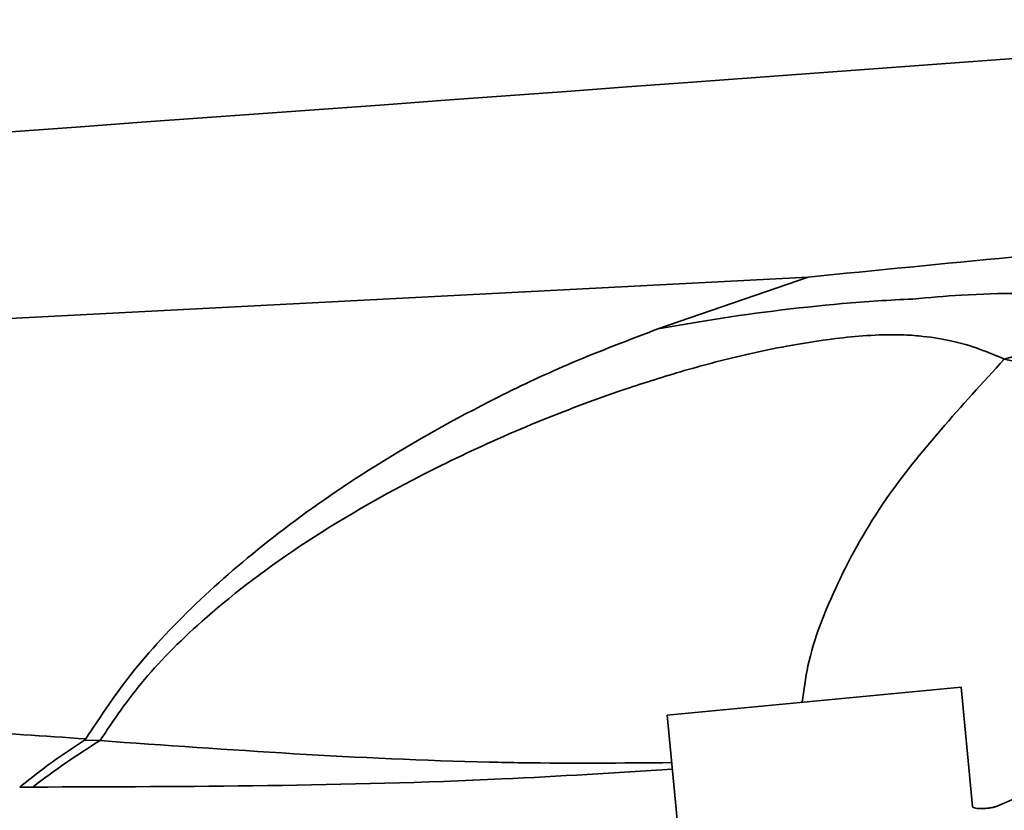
# Model space of a CAD drawing. Header units: millimetres. Extents: x 5 to 298, y 5 to 205.
# Tile 64 of 83: x 185.23 to 186.9, y 101.8 to 103.14. Entities that reach past the tile are written whole.
import ezdxf

# ---------------------------------------------------------------- set-up
doc = ezdxf.new("R2010")
doc.units = ezdxf.units.MM
doc.layers.add('图框', color=7, linetype='Continuous')
doc.styles.add('SLDTEXTSTYLE1', font='TXT', dxfattribs={"width": 0.7})
doc.dimstyles.new('SLDDIMSTYLE1', dxfattribs={"dimtxt": 3.5, "dimasz": 3.5, "dimexe": 0, "dimexo": 0.0625, "dimgap": 0.875, "dimtad": 2, "dimdec": 4, "dimlfac": 15, "dimzin": 12, "dimdsep": 46, "dimtxsty": 'SLDTEXTSTYLE1', "dimsah": 1, "dimcen": 0.09, "dimazin": 3, "dimtfac": 1, "dimtofl": 0, "dimtmove": 0, "dimatfit": 3, "dimfxl": 0, "dimfrac": 2, "dimtolj": 1, "dimtzin": 12, "dimarcsym": 0})

# ---------------------------------------------------------------- blocks, each defined once
blk = doc.blocks.new('_D_1')
at = {"layer": '图框'}
blk.add_arc((226.9804, 97.965), 15.1471, 48, 180, dxfattribs=at)
for points in [[(237.1158, 109.2215), (234.5788, 111.692), (233.9535, 110.8152)], [(211.8333, 97.965), (212.7649, 101.3814), (211.6949, 101.5035)]]:
    blk.add_solid(points, dxfattribs=at)
at = {"layer": '图框', "insert": (230.5052, 117.6814), "char_height": 3.5, "attachment_point": 1, "rotation": 338.8311, "style": 'SLDTEXTSTYLE1'}
blk.add_mtext('132°', dxfattribs=at)
blk = doc.blocks.new('_D_3')
at = {"layer": '图框'}
blk.add_arc((196.9804, 97.965), 10.2891, 30, 180, dxfattribs=at)
for points in [[(205.8911, 103.1096), (204.086, 106.1561), (203.2537, 105.4727)], [(186.6913, 97.965), (187.7937, 101.3302), (186.7313, 101.5059)]]:
    blk.add_solid(points, dxfattribs=at)
at = {"layer": '图框', "insert": (188.8697, 110.9255), "char_height": 3.5, "attachment_point": 1, "rotation": 17.5196, "style": 'SLDTEXTSTYLE1'}
blk.add_mtext('150°', dxfattribs=at)

msp = doc.modelspace()

# ---------------------------------------------------------------- linework, layer by layer
at = {"color": 7, "linetype": 'Continuous', "lineweight": 35}
for p, q in [((186.3648178, 103.0367689), (187.93953, 103.1527452)), ((186.5694237, 102.7050171), (177.5634993, 102.2357295)), ((186.313546, 102.616584), (186.5694237, 102.7050171)), ((186.8304304, 102.0060867), (186.3294129, 101.9582259)), ((186.8499223, 101.8020919), (186.8304304, 102.0060867)), ((186.3294129, 101.9582259), (186.3610321, 101.6273107)), ((185.3386513, 101.9175999), (185.3363585, 101.9154757)), ((185.3363585, 101.9154757), (185.3373722, 101.9154498)), ((185.3373722, 101.9154498), (185.3628337, 101.9146878)), ((187.17272, 101.9230924), (186.8926497, 101.8033667)), ((185.2481843, 101.8354747), (185.2259723, 101.8350479))]:
    msp.add_line(p, q, dxfattribs=at)
for centre, radius, start, end in [((137.3979761, 767.9026899), 666.6666667, 273.0711841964, 274.2121832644), ((188.8467344, 96.0010146), 6.8453812, 103.71576698, 106.48857289), ((186.0569763, 100.7874432), 1.3238257, 121.6242233, 127.658266)]:
    msp.add_arc(centre, radius, start, end, dxfattribs=at)
for points, knots in [([(187.9601251, 102.8200487), (187.7280902, 102.8045415), (187.2639174, 102.7735204), (186.8009558, 102.7278549), (186.5694237, 102.7050171)], [0, 0, 0, 0, 0.499889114, 1, 1, 1, 1]), ([(186.7480805, 102.6675188), (186.7480818, 102.667519), (186.7756274, 102.670251), (186.8716499, 102.6778709), (187.008212, 102.6784874), (187.1362132, 102.6677245), (187.194481, 102.6567083), (187.2236569, 102.6511923)], [0, 0, 0, 0, 0.000006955, 0.144417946, 0.502498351, 0.750890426, 1, 1, 1, 1]), ([(186.313546, 102.616584), (186.3403148, 102.6212985), (186.4410713, 102.6390437), (186.5904153, 102.6580793), (186.7088089, 102.6658827), (186.7480792, 102.6675188), (186.7480805, 102.6675188)], [0, 0, 0, 0, 0.192525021, 0.724653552, 0.999991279, 1, 1, 1, 1]), ([(185.3386513, 101.9175999), (185.364336, 101.9566044), (185.415799, 102.0347556), (185.5266043, 102.1522942), (185.6626536, 102.2687319), (185.8279133, 102.3843771), (186.0002552, 102.4819321), (186.1650269, 102.5600358), (186.2640532, 102.5977398), (186.313546, 102.616584)], [0, 0, 0, 0, 0.173067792, 0.346766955, 0.506624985, 0.667310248, 0.832122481, 0.916095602, 1, 1, 1, 1]), ([(186.9038502, 102.5648888), (186.8769351, 102.5766695), (186.8399386, 102.5928629), (186.7681958, 102.6042987), (186.7206002, 102.6074428), (186.6710849, 102.6058782), (186.6052722, 102.5994076), (186.537093, 102.5886003), (186.4495688, 102.5702576), (186.3562169, 102.545731), (186.226041, 102.5041985), (186.0844483, 102.4500193), (185.8962898, 102.3629019), (185.7057782, 102.2537782), (185.5465131, 102.1317954), (185.4321538, 102.0184596), (185.3859419, 101.9492806), (185.3628337, 101.9146878)], [0, 0, 0, 0, 0.061239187, 0.084177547, 0.096494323, 0.113935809, 0.130127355, 0.155901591, 0.176942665, 0.217775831, 0.25875108, 0.339492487, 0.420394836, 0.577977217, 0.7357635, 0.867869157, 1, 1, 1, 1]), ([(184.9058644, 101.9380792), (184.979496, 101.9360969), (185.1274699, 101.9321132), (185.2680325, 101.9224532), (185.3386513, 101.9175999)], [0, 0, 0, 0, 0.497598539, 1, 1, 1, 1]), ([(185.2259723, 101.8350479), (185.2268966, 101.8358362), (185.2617995, 101.8656063), (185.2995792, 101.8908756), (185.3363585, 101.9154757)], [0, 0, 0, 0, 0.026480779, 1, 1, 1, 1]), ([(186.8926497, 101.8033667), (186.890991, 101.8027536), (186.8878112, 101.8015783), (186.8809872, 101.8001812), (186.8738278, 101.7992597), (186.866714, 101.7988159), (186.8601613, 101.7988522), (186.8547158, 101.7993978), (186.850781, 101.8004739), (186.8502167, 101.8015373), (186.8499223, 101.8020919)], [0, 0, 0, 0, 0.1358224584, 0.2603687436, 0.380721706, 0.5000921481, 0.6194502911, 0.7397666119, 0.8642537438, 1, 1, 1, 1])]:
    msp.add_open_spline(points, degree=3, knots=knots, dxfattribs=at)
at = {"color": 8, "linetype": 'Continuous', "lineweight": 35}
for points, knots in [([(186.9038502, 102.5648888), (186.8305032, 102.4849605), (186.7109468, 102.3546766), (186.616288, 102.1821018), (186.5705656, 102.0664595), (186.5622216, 102.0008079), (186.5596044, 101.9802155)], [0, 0, 0, 0, 0.39246289, 0.639718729, 0.886993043, 1, 1, 1, 1]), ([(188.7605923, 102.1895419), (188.645665, 102.2125753), (188.0244815, 102.3370708), (187.4070492, 102.4625913), (186.9038502, 102.5648888)], [0, 0, 0, 0, 0.185013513, 1, 1, 1, 1]), ([(185.3628337, 101.9146878), (185.5828081, 101.8989805), (185.8207076, 101.8819933), (186.1479439, 101.8755546), (186.2517523, 101.8764781), (186.3371513, 101.8772378)], [0, 0, 0, 0, 0.685167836, 0.741000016, 1, 1, 1, 1]), ([(186.3382408, 101.8658365), (186.2416032, 101.8598304), (185.8783925, 101.837257), (185.514937, 101.8362291), (185.2481843, 101.8354747)], [0, 0, 0, 0, 0.266064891, 1, 1, 1, 1])]:
    msp.add_open_spline(points, degree=3, knots=knots, dxfattribs=at)
at = {"layer": '图框'}
msp.add_arc((226.980406, 97.9649828), 53.3333333, 48, 312, dxfattribs=at)

# ---------------------------------------------------------------- dimensions: what is measured, and where the dimension line sits
for base, line1, line2, picture, middle in [((220.8195349, 111.8025258), ((267.305483, 142.750518), (226.980406, 97.9649828)), ((232.3480177, 97.9649828), (173.6470727, 97.9649828)), '_D_1', (232.4502955, 112.0899337)), ((194.3173806, 107.9035287), ((208.7303224, 104.7488001), (196.980406, 97.9649828)), ((173.6470727, 97.9649828), (232.3480177, 97.9649828)), '_D_3', (193.8830467, 107.7768514))]:
    dim = msp.add_angular_dim_2l(base=base, line1=line1, line2=line2, dimstyle='SLDDIMSTYLE1', dxfattribs=at)
    dim.commit()
    dim.dimension.update_dxf_attribs({"geometry": picture, "text_midpoint": middle, "dimtype": 162})

doc.saveas('drawing.dxf')
